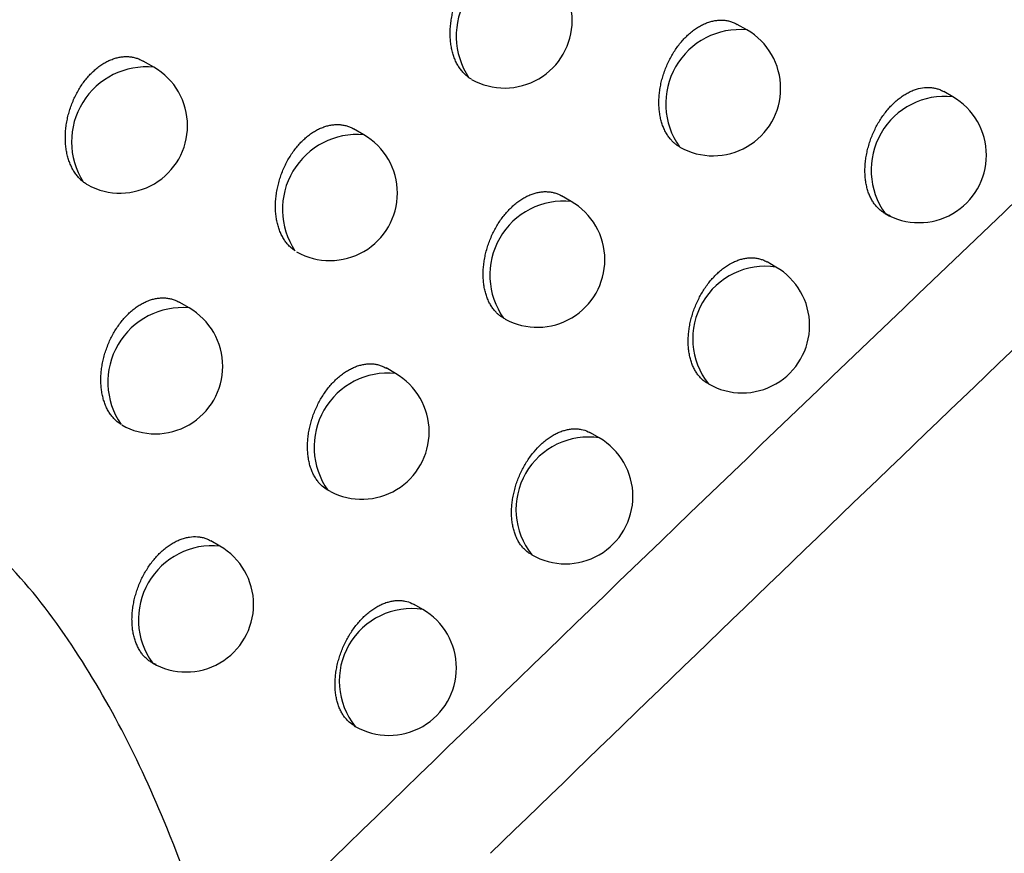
# Model space of a CAD drawing. Header units: millimetres. Extents: x -0.41 to 0.79, y -0.23 to 0.59.
# Tile 40 of 83: x 0.62657 to 0.63386, y -0.08533 to -0.07915. Entities that reach past the tile are written whole.
import ezdxf

# ---------------------------------------------------------------- set-up
doc = ezdxf.new("R2010")
doc.units = ezdxf.units.MM

msp = doc.modelspace()

# ---------------------------------------------------------------- linework, layer by layer
at = {"color": 7, "linetype": 'Continuous', "lineweight": 25}
for p, q in [((0.631956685, -0.079229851), (0.6318851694, -0.0791885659)), ((0.6275613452, -0.0795062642), (0.6274824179, -0.0794607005)), ((0.6299166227, -0.0795960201), (0.6298969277, -0.0795837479)), ((0.633481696, -0.0797250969), (0.633414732, -0.0796864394)), ((0.6291166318, -0.0800063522), (0.6290419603, -0.0799632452)), ((0.6314624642, -0.0800990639), (0.6314567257, -0.0800958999)), ((0.6306538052, -0.0805001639), (0.6305834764, -0.0804595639)), ((0.6321713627, -0.0809868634), (0.6321054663, -0.0809488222)), ((0.6278223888, -0.0812900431), (0.6277489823, -0.0812476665)), ((0.630166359, -0.081372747), (0.6301538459, -0.0813662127)), ((0.6293518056, -0.0817751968), (0.6292826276, -0.0817352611)), ((0.6308620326, -0.0822534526), (0.6307971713, -0.0822160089)), ((0.6288716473, -0.0826509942), (0.6288518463, -0.0826412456)), ((0.6280507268, -0.0830549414), (0.6279826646, -0.08301565)), ((0.6295537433, -0.0835248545), (0.6294898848, -0.0834879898)), ((0.62904548, -0.0843861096), (0.6290537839, -0.0843909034))]:
    msp.add_line(p, q, dxfattribs=at)
at = {"color": 9, "linetype": 'Continuous', "lineweight": 25}
for centre, radius, start, end in [((0.6303531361, -0.0792750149), 0.0005508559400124, 83.9053236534, 214.0876536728), ((0.6319043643, -0.0797769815), 0.0005496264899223, 84.5375611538, 215.4678153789), ((0.6275074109, -0.0800594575), 0.0005558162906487, 84.431472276, 212.0974895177), ((0.6334243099, -0.0802693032), 0.0005472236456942, 83.9804569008, 216.0249196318), ((0.6290701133, -0.0805597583), 0.0005553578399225, 85.1950974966, 213.5205412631), ((0.6306004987, -0.0810467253), 0.0005491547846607, 84.4295191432, 215.5758573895), ((0.6320931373, -0.0815190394), 0.0005378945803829, 81.6378849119, 218.3674916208), ((0.6277731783, -0.081840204), 0.0005523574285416, 84.8886398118, 214.5786092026), ((0.6292974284, -0.0823211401), 0.0005486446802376, 84.3119643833, 215.6934121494), ((0.6307820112, -0.0827845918), 0.0005371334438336, 81.4322589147, 218.573117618), ((0.6279951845, -0.0836002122), 0.0005480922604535, 84.1838041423, 215.8215723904), ((0.6294717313, -0.0840548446), 0.000536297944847, 81.2036745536, 218.8017019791)]:
    msp.add_arc(centre, radius, start, end, dxfattribs=at)
at = {"color": 7, "linetype": 'Continuous', "lineweight": 25}
for centre, radius, start, end in [((0.6301616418, -0.0791602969), 0.0005000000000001, 0, 60.0026882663), ((0.6301616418, -0.0791602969), 0.0005000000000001, 240.647198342, 0), ((0.6317067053, -0.0796628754), 0.0005, 0, 60.0026882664), ((0.6273113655, -0.0799392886), 0.0005, 0, 60.0026882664), ((0.6317067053, -0.0796628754), 0.0005, 240.4060800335, 0), ((0.6332317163, -0.0801581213), 0.0005, 0, 60.0026882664), ((0.6273113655, -0.0799392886), 0.0005, 241.282345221, 0), ((0.6288666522, -0.0804393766), 0.0005, 0, 60.0026882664), ((0.6332317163, -0.0801581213), 0.0005, 240.0026882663, 0), ((0.6288666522, -0.0804393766), 0.0005, 240.4010255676, 0), ((0.6304038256, -0.0809331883), 0.0005, 0, 60.0026882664), ((0.6304038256, -0.0809331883), 0.0005, 241.413612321, 0), ((0.631921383, -0.0814198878), 0.0005, 0, 60.0026882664), ((0.6275724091, -0.0817230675), 0.0005, 0, 60.0026882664), ((0.631921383, -0.0814198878), 0.0005, 240.0026882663, 0), ((0.6275724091, -0.0817230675), 0.0005, 240.2004863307, 0), ((0.629101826, -0.0822082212), 0.0005, 0, 60.0026882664), ((0.629101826, -0.0822082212), 0.0005, 242.4106202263, 0), ((0.6306120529, -0.082686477), 0.0005, 0, 60.0026882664), ((0.6306120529, -0.082686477), 0.0005, 240.0026882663, 0), ((0.6278007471, -0.0834879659), 0.0005, 360, 60.0026882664), ((0.6278007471, -0.0834879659), 0.0005, 240.0026882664, 360), ((0.6293037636, -0.0839578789), 0.0005000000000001, 0, 60.0026882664), ((0.6293037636, -0.0839578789), 0.0005000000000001, 240.0026882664, 0)]:
    msp.add_arc(centre, radius, start, end, dxfattribs=at)
for points, knots in [([(0.6308660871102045, -0.0929135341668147), (0.6353531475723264, -0.0887896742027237), (0.639867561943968, -0.0847546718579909), (0.6489382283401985, -0.0768749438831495), (0.6534953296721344, -0.0730287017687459), (0.6626535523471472, -0.0655243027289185), (0.6672565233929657, -0.0618646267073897), (0.6764874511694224, -0.0547461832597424), (0.681117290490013, -0.0512861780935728), (0.6904066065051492, -0.0445662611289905), (0.6950680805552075, -0.0413031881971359), (0.7043952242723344, -0.0349923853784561), (0.7090632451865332, -0.0319432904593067), (0.7230807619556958, -0.0231142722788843), (0.7324423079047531, -0.0176492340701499), (0.7418254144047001, -0.0126182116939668)], [0, 0, 0, 0, 0.125, 0.125, 0.2500000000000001, 0.2500000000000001, 0.3750000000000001, 0.3750000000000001, 0.5000000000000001, 0.5000000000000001, 0.6250000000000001, 0.6250000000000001, 0.7500000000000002, 0.7500000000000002, 1, 1, 1, 1]), ([(0.6310113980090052, -0.0664740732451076), (0.6254276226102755, -0.069957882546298), (0.6198654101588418, -0.0735146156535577), (0.6088076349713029, -0.0807926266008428), (0.6033114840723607, -0.0845128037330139), (0.5978521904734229, -0.0883161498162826)], [0, 0, 0, 0, 0.5, 0.5, 1, 1, 1, 1]), ([(0.6033176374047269, -0.0992173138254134), (0.6056910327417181, -0.0966855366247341), (0.6080870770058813, -0.0942001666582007), (0.6129229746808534, -0.0893303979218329), (0.615363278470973, -0.0869456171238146), (0.6202929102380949, -0.0822785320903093), (0.6227823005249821, -0.0799962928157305), (0.6278062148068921, -0.0755440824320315), (0.6303413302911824, -0.0733727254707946), (0.6329035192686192, -0.0712588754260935)], [0, 0, 0, 0, 0.25, 0.25, 0.5, 0.5, 0.75, 0.75, 1, 1, 1, 1]), ([(0.6279078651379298, -0.0767537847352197), (0.6275622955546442, -0.0770510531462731), (0.6268662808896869, -0.0776497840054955), (0.6258176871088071, -0.0785632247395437), (0.6247565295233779, -0.0794961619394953), (0.623683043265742, -0.0804495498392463), (0.6225972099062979, -0.0814235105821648), (0.6214990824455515, -0.0824184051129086), (0.6203886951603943, -0.0834345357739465), (0.619266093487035, -0.0844722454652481), (0.6179618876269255, -0.0856900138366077), (0.6164608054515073, -0.0871093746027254), (0.6147472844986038, -0.088751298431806), (0.6135882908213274, -0.0898823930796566), (0.6129978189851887, -0.0904586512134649)], [0, 0, 0, 0, 0.0685208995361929, 0.1380085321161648, 0.2084668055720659, 0.2798998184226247, 0.3523118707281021, 0.4257074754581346, 0.5000913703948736, 0.5754685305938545, 0.6518441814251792, 0.7634322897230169, 0.8794759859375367, 1, 1, 1, 1]), ([(0.6298969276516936, -0.0795837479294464), (0.6298896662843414, -0.0795783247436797), (0.6298751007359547, -0.0795674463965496), (0.6298546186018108, -0.0795473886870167), (0.6298352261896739, -0.0795243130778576), (0.6298172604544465, -0.0794977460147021), (0.6298012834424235, -0.0794683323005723), (0.6297876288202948, -0.0794364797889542), (0.629776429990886, -0.0794025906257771), (0.6297676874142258, -0.0793667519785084), (0.6297614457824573, -0.0793288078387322), (0.6297578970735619, -0.0792894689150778), (0.6297570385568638, -0.0792492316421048), (0.629758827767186, -0.0792081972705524), (0.6297633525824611, -0.0791661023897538), (0.6297705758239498, -0.0791239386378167), (0.6297803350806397, -0.0790822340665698), (0.6297925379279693, -0.0790410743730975), (0.6298073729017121, -0.0790000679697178), (0.6298245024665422, -0.0789603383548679), (0.6298436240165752, -0.0789223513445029), (0.6298646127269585, -0.0788861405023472), (0.6298877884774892, -0.0788512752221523), (0.6299125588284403, -0.0788187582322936), (0.6299385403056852, -0.0787889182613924), (0.6299656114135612, -0.0787617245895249), (0.6299941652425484, -0.0787368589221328), (0.6300235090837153, -0.0787150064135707), (0.6300532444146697, -0.0786963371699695), (0.6300832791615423, -0.0786807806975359), (0.6301139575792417, -0.0786682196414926), (0.6301446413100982, -0.0786589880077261), (0.630174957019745, -0.078653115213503), (0.6302048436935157, -0.0786505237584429), (0.6302344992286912, -0.078651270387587), (0.6302634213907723, -0.0786553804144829), (0.6302912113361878, -0.0786629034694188), (0.6303153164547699, -0.078672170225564), (0.6303295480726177, -0.0786803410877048), (0.6303354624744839, -0.0786837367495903)], [0, 0, 0, 0, 0.0250913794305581, 0.0503306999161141, 0.0774362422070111, 0.1047262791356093, 0.1325950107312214, 0.1606624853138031, 0.1881096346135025, 0.2157456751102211, 0.2439772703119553, 0.2724147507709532, 0.2999737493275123, 0.3277254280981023, 0.3560881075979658, 0.3846634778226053, 0.412034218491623, 0.4395989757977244, 0.4677811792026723, 0.4961791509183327, 0.5231330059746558, 0.5502788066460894, 0.5780350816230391, 0.6060043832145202, 0.632506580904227, 0.6591960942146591, 0.6864785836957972, 0.7139667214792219, 0.7401962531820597, 0.7666082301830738, 0.7935941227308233, 0.8207775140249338, 0.8470351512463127, 0.8734724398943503, 0.9004720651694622, 0.9276641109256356, 0.9542318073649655, 0.9809795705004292, 1, 1, 1, 1]), ([(0.6314624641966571, -0.0800990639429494), (0.6314565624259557, -0.0800957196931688), (0.6314447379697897, -0.0800890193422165), (0.6314279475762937, -0.0800768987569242), (0.6314118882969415, -0.0800632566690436), (0.6313948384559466, -0.0800460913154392), (0.6313773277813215, -0.0800247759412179), (0.631359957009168, -0.0799984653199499), (0.6313446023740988, -0.0799693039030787), (0.6313315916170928, -0.07993774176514), (0.6313210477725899, -0.0799041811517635), (0.6313129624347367, -0.0798687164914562), (0.6313073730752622, -0.0798311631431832), (0.6313044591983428, -0.0797922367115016), (0.6313042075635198, -0.0797524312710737), (0.6313065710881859, -0.0797118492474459), (0.631311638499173, -0.0796702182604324), (0.6313193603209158, -0.0796284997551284), (0.6313295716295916, -0.0795872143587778), (0.6313421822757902, -0.0795464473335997), (0.6313573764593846, -0.0795058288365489), (0.6313748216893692, -0.0794664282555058), (0.6313942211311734, -0.0794287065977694), (0.6314154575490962, -0.0793927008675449), (0.6314388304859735, -0.0793580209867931), (0.6314637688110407, -0.0793256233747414), (0.6314898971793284, -0.07929583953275), (0.6315171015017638, -0.0792686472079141), (0.6315457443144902, -0.0792437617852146), (0.6315751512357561, -0.0792218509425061), (0.6316049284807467, -0.079203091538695), (0.6316349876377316, -0.0791874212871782), (0.6316656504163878, -0.0791747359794), (0.6316962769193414, -0.0791653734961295), (0.6317264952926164, -0.079159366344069), (0.6317562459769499, -0.0791566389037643), (0.6317857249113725, -0.0791572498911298), (0.6318144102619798, -0.0791612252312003), (0.6318419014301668, -0.0791686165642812), (0.6318655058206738, -0.0791776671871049), (0.6318793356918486, -0.0791856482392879), (0.6318849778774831, -0.0791889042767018)], [0, 0, 0, 0, 0.0188676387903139, 0.0378021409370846, 0.0569415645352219, 0.0761501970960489, 0.1024999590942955, 0.1290297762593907, 0.156124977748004, 0.1834145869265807, 0.2100304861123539, 0.236829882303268, 0.2642078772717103, 0.2917858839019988, 0.318487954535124, 0.3453764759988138, 0.3728556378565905, 0.4005401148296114, 0.4270938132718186, 0.4538349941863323, 0.4811717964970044, 0.5087162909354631, 0.5349424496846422, 0.5613544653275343, 0.5883566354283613, 0.6155643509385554, 0.6414350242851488, 0.6674879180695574, 0.6941172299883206, 0.7209462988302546, 0.7466027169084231, 0.7724375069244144, 0.7988336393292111, 0.8254230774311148, 0.8511046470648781, 0.8769623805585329, 0.9033722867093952, 0.9299714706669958, 0.9559021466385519, 0.9820093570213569, 1, 1, 1, 1]), ([(0.6270365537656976, -0.0803547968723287), (0.6270315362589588, -0.0803506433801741), (0.627021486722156, -0.0803423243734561), (0.6270048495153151, -0.0803257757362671), (0.6269869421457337, -0.0803047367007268), (0.6269685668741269, -0.0802780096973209), (0.6269521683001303, -0.0802484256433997), (0.6269380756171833, -0.0802163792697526), (0.6269264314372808, -0.0801822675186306), (0.626917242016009, -0.0801461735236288), (0.6269105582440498, -0.0801079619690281), (0.6269065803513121, -0.0800683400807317), (0.6269053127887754, -0.0800278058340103), (0.6269067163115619, -0.0799864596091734), (0.6269108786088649, -0.0799440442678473), (0.6269177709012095, -0.0799015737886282), (0.6269272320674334, -0.0798595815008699), (0.6269391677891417, -0.0798181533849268), (0.6269537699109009, -0.0797768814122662), (0.6269706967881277, -0.0797369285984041), (0.6269896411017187, -0.0796987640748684), (0.6270104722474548, -0.07966241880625), (0.627033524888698, -0.0796274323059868), (0.6270581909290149, -0.0795948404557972), (0.627084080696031, -0.0795649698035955), (0.6271110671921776, -0.0795377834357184), (0.6271395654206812, -0.0795129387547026), (0.6271688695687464, -0.0794911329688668), (0.6271985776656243, -0.0794725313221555), (0.6272285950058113, -0.0794570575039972), (0.6272592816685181, -0.0794445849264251), (0.6272900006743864, -0.0794354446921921), (0.6273203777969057, -0.0794296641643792), (0.6273503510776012, -0.0794271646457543), (0.6273801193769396, -0.0794280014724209), (0.627409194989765, -0.0794321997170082), (0.6274371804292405, -0.079439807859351), (0.6274616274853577, -0.0794492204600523), (0.6274761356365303, -0.0794575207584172), (0.6274822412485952, -0.0794610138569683)], [0, 0, 0, 0, 0.0179369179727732, 0.0359257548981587, 0.0634580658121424, 0.0911772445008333, 0.1194821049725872, 0.1479879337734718, 0.1759170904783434, 0.2040382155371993, 0.2327645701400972, 0.2617001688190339, 0.28975921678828, 0.3180146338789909, 0.3468932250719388, 0.3759889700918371, 0.4038293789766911, 0.4318677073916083, 0.4605366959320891, 0.4894264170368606, 0.5167839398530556, 0.5443369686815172, 0.572512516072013, 0.6009055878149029, 0.6277417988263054, 0.6547681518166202, 0.6823967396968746, 0.7102342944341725, 0.7367564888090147, 0.7634632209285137, 0.7907502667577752, 0.8182369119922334, 0.8447899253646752, 0.8715242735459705, 0.8988256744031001, 0.9263208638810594, 0.9532277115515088, 0.9803163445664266, 1, 1, 1, 1]), ([(0.6330194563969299, -0.0806071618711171), (0.6330167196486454, -0.0806062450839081), (0.6330052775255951, -0.0806024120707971), (0.6329857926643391, -0.0805938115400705), (0.6329617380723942, -0.0805795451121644), (0.6329390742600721, -0.0805619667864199), (0.6329182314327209, -0.0805413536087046), (0.6328994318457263, -0.0805179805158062), (0.632882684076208, -0.080491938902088), (0.6328679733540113, -0.0804630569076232), (0.6328556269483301, -0.0804318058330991), (0.6328457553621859, -0.0803985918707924), (0.6328383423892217, -0.0803635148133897), (0.6328334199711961, -0.0803263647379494), (0.632831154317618, -0.0802878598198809), (0.6328315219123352, -0.0802484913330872), (0.6328344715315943, -0.0802083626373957), (0.6328400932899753, -0.0801671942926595), (0.6328483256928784, -0.0801259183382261), (0.6328590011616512, -0.0800850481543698), (0.6328720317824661, -0.0800446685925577), (0.6328875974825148, -0.0800044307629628), (0.6329053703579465, -0.0799653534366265), (0.632925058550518, -0.0799278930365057), (0.6329465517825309, -0.0798920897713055), (0.6329701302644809, -0.079857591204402), (0.6329952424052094, -0.0798253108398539), (0.633021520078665, -0.0797955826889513), (0.6330488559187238, -0.0797683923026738), (0.6330775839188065, -0.0797434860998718), (0.6331070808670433, -0.079721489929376), (0.6331369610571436, -0.0797025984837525), (0.6331670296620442, -0.0796868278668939), (0.6331976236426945, -0.079674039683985), (0.633238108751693, -0.0796614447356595), (0.6332782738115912, -0.079655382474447), (0.6333170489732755, -0.0796559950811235), (0.6333454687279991, -0.079659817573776), (0.6333726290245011, -0.0796670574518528), (0.6333957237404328, -0.0796758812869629), (0.6334091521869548, -0.0796836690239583), (0.6334145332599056, -0.0796867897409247)], [0, 0, 0, 0, 0.0078971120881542, 0.0330171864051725, 0.0583092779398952, 0.0841411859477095, 0.1101584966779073, 0.1355199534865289, 0.1610553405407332, 0.1871374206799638, 0.2134076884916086, 0.2389671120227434, 0.2647030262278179, 0.2909954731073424, 0.3174802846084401, 0.3431041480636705, 0.3689067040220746, 0.395274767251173, 0.4218391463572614, 0.4473526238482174, 0.473045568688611, 0.499307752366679, 0.525768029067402, 0.5510364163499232, 0.5764830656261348, 0.6024949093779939, 0.6287032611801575, 0.6537043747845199, 0.6788810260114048, 0.704612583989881, 0.7305363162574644, 0.7554662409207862, 0.780570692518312, 0.8059449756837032, 0.8316883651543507, 0.8815384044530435, 0.907106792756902, 0.9328594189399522, 0.9579111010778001, 0.9831340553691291, 1, 1, 1, 1]), ([(0.6286071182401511, -0.0808664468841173), (0.62859871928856, -0.0808605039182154), (0.6285818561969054, -0.0808485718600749), (0.6285594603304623, -0.0808268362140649), (0.628539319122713, -0.0808027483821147), (0.6285215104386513, -0.0807762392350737), (0.6285056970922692, -0.0807468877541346), (0.6284922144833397, -0.0807151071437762), (0.6284811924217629, -0.0806813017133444), (0.6284726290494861, -0.0806455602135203), (0.6284665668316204, -0.0806077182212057), (0.6284631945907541, -0.0805684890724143), (0.6284625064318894, -0.0805283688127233), (0.6284644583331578, -0.0804874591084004), (0.6284691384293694, -0.0804454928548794), (0.6284765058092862, -0.080403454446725), (0.6284863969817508, -0.0803618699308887), (0.6284987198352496, -0.0803208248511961), (0.6285136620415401, -0.0802799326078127), (0.6285308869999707, -0.0802403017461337), (0.6285500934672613, -0.0802023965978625), (0.6285711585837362, -0.0801662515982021), (0.6285943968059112, -0.0801314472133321), (0.6286192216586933, -0.0800989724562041), (0.6286452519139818, -0.0800691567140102), (0.628672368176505, -0.080041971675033), (0.6287009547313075, -0.0800171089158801), (0.628730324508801, -0.0799952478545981), (0.6287600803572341, -0.0799765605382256), (0.6287901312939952, -0.0799609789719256), (0.6288208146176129, -0.0799483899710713), (0.6288514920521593, -0.0799391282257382), (0.6288817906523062, -0.0799332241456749), (0.6289116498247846, -0.0799306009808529), (0.6289412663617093, -0.0799313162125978), (0.6289701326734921, -0.0799353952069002), (0.6289978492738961, -0.0799428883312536), (0.6290218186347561, -0.0799520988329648), (0.6290359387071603, -0.0799602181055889), (0.6290417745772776, -0.0799635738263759)], [0, 0, 0, 0, 0.0285091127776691, 0.0572394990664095, 0.0841458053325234, 0.1112354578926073, 0.1389003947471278, 0.1667629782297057, 0.1939885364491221, 0.2214015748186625, 0.2494057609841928, 0.2776143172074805, 0.3049422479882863, 0.332461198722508, 0.3605857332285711, 0.3889209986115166, 0.4160698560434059, 0.4434109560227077, 0.4713635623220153, 0.4995297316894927, 0.5262863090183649, 0.5532331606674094, 0.5807848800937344, 0.6085475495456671, 0.6348806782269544, 0.6613997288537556, 0.6885071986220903, 0.7158186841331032, 0.7418975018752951, 0.7681576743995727, 0.7949883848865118, 0.8220154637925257, 0.8481231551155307, 0.874409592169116, 0.9012557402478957, 0.9282935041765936, 0.9546947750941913, 0.9812752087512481, 1, 1, 1, 1]), ([(0.6270711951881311, -0.0803776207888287), (0.6270635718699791, -0.0803732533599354), (0.6270516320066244, -0.0803664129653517), (0.6270405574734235, -0.08035788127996), (0.6270365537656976, -0.0803547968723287)], [0, 0, 0, 0, 0.6384761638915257, 1, 1, 1, 1]), ([(0.6301663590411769, -0.0813727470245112), (0.6301597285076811, -0.0813692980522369), (0.630146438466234, -0.0813623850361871), (0.6301276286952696, -0.0813494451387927), (0.630109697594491, -0.0813346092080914), (0.6300915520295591, -0.0813164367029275), (0.6300736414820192, -0.0812945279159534), (0.6300564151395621, -0.081268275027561), (0.6300412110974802, -0.0812391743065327), (0.6300283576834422, -0.0812076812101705), (0.6300179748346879, -0.0811741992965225), (0.6300100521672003, -0.081138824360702), (0.6300046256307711, -0.0811013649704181), (0.6300018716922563, -0.0810625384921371), (0.6300017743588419, -0.0810228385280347), (0.6300042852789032, -0.0809823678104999), (0.6300094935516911, -0.0809408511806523), (0.6300173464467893, -0.0808992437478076), (0.6300276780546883, -0.0808580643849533), (0.6300403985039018, -0.0808173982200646), (0.6300556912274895, -0.0807768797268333), (0.630073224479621, -0.0807375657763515), (0.6300927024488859, -0.0806999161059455), (0.630114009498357, -0.0806639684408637), (0.6301374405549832, -0.0806293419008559), (0.630162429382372, -0.0805969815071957), (0.6301886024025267, -0.080567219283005), (0.6302158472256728, -0.0805400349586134), (0.6302445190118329, -0.0805151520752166), (0.6302739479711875, -0.0804932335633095), (0.6303037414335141, -0.0804744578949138), (0.6303338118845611, -0.0804587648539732), (0.6303644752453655, -0.0804460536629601), (0.63039509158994, -0.0804366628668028), (0.6304252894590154, -0.0804306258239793), (0.6304550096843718, -0.0804278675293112), (0.6304844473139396, -0.0804284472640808), (0.6305130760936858, -0.0804323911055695), (0.6305404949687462, -0.0804397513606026), (0.6305639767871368, -0.0804487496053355), (0.6305777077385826, -0.0804566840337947), (0.6305832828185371, -0.080459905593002)], [0, 0, 0, 0, 0.0207442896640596, 0.0415792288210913, 0.0626935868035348, 0.0839026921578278, 0.1100290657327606, 0.1363341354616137, 0.1632004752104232, 0.1902598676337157, 0.2166342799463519, 0.2431906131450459, 0.2703206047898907, 0.2976489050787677, 0.3241021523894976, 0.3507400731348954, 0.37796287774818, 0.4053889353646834, 0.431701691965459, 0.4582000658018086, 0.4852878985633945, 0.5125811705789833, 0.538586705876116, 0.5647763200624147, 0.5915502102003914, 0.6185275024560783, 0.6442007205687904, 0.6700546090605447, 0.696479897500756, 0.7231031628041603, 0.7485771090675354, 0.7742281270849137, 0.8004364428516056, 0.8268366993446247, 0.8523360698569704, 0.8780104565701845, 0.9042335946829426, 0.9306449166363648, 0.9563792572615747, 0.9822889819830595, 1, 1, 1, 1]), ([(0.6316652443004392, -0.081848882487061), (0.6316603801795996, -0.0818461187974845), (0.6316473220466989, -0.0818386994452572), (0.6316278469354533, -0.0818230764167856), (0.6316070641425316, -0.0818026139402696), (0.6315884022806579, -0.0817792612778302), (0.6315717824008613, -0.0817532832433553), (0.6315572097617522, -0.081724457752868), (0.6315450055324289, -0.0816932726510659), (0.6315352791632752, -0.0816601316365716), (0.6315280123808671, -0.0816251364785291), (0.6315232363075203, -0.0815880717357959), (0.6315211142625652, -0.0815496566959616), (0.6315216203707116, -0.0815103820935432), (0.6315247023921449, -0.0814703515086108), (0.6315304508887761, -0.0814292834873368), (0.6315388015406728, -0.081388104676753), (0.6315495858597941, -0.0813473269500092), (0.6315627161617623, -0.0813070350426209), (0.6315783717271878, -0.0812668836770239), (0.6315962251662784, -0.0812278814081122), (0.6316159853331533, -0.081190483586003), (0.6316375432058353, -0.081154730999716), (0.6316611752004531, -0.0811202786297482), (0.6316863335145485, -0.0810880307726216), (0.6317126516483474, -0.0810583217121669), (0.6317400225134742, -0.0810311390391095), (0.6317687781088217, -0.081006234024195), (0.631807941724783, -0.0809770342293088), (0.6318482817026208, -0.0809537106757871), (0.6318888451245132, -0.0809367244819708), (0.6319193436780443, -0.0809272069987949), (0.6319494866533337, -0.0809210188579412), (0.6319790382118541, -0.0809181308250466), (0.6320082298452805, -0.0809185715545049), (0.632036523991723, -0.0809223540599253), (0.6320636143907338, -0.0809295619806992), (0.6320865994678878, -0.0809383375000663), (0.6320999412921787, -0.080946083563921), (0.6321052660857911, -0.0809491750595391)], [0, 0, 0, 0, 0.016030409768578, 0.0430349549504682, 0.070233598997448, 0.0967306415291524, 0.123409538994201, 0.1506601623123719, 0.1781076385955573, 0.2047986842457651, 0.2316741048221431, 0.2591309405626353, 0.2867887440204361, 0.3135419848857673, 0.3404817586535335, 0.3680117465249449, 0.3957465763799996, 0.4223901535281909, 0.4492210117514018, 0.476645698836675, 0.5042769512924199, 0.5306789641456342, 0.557267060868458, 0.5844449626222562, 0.6118278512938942, 0.6379672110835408, 0.6642899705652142, 0.6911923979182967, 0.7182955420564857, 0.7705842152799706, 0.7971248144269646, 0.8240514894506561, 0.8501482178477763, 0.876425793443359, 0.9029821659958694, 0.9299193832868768, 0.9561121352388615, 0.9824841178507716, 1, 1, 1, 1]), ([(0.6273183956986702, -0.082153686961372), (0.6273087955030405, -0.0821472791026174), (0.6272894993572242, -0.0821343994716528), (0.627265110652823, -0.0821109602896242), (0.6272441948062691, -0.082085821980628), (0.6272265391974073, -0.0820593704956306), (0.6272108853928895, -0.0820300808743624), (0.6271975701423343, -0.0819983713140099), (0.6271867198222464, -0.0819646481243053), (0.6271783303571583, -0.0819290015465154), (0.6271724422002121, -0.0818912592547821), (0.6271692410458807, -0.0818521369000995), (0.6271687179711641, -0.0818121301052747), (0.6271708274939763, -0.0817713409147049), (0.6271756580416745, -0.0817294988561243), (0.627183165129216, -0.081687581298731), (0.6271931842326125, -0.0816461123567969), (0.6272056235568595, -0.0816051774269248), (0.6272206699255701, -0.0815643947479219), (0.6272379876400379, -0.0815248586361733), (0.627257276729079, -0.0814870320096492), (0.6272784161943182, -0.0814509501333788), (0.6273017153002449, -0.0814162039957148), (0.6273265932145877, -0.0813837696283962), (0.6273526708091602, -0.0813539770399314), (0.6273798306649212, -0.0813268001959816), (0.6274084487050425, -0.081301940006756), (0.6274378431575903, -0.0812800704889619), (0.6274676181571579, -0.08126136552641), (0.6274976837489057, -0.0812457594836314), (0.6275283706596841, -0.0812331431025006), (0.6275590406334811, -0.0812238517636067), (0.627589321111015, -0.0812179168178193), (0.6276191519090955, -0.0812152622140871), (0.6276487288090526, -0.0812159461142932), (0.6276775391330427, -0.0812199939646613), (0.6277051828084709, -0.0812274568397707), (0.627729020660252, -0.0812366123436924), (0.6277430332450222, -0.0812446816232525), (0.6277487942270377, -0.08124799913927)], [0, 0, 0, 0, 0.0319898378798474, 0.0642987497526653, 0.0910013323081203, 0.1178860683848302, 0.1453425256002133, 0.1729954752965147, 0.1999962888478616, 0.2271831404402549, 0.2549566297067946, 0.2829329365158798, 0.3100274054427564, 0.3373112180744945, 0.3651951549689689, 0.393287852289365, 0.4202121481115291, 0.4473269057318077, 0.4750472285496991, 0.5029789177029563, 0.5295342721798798, 0.5562782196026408, 0.5836214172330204, 0.611173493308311, 0.6373320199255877, 0.6636750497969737, 0.6906018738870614, 0.7177310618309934, 0.7436525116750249, 0.7697541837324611, 0.796422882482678, 0.8232867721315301, 0.849237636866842, 0.8753662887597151, 0.9020518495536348, 0.9289281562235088, 0.9551568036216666, 0.9815636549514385, 1, 1, 1, 1]), ([(0.6288716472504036, -0.0826509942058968), (0.6288642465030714, -0.0826474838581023), (0.6288418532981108, -0.0826368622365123), (0.6288145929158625, -0.0826167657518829), (0.6287891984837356, -0.0825915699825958), (0.6287708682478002, -0.0825690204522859), (0.6287537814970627, -0.0825428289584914), (0.6287387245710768, -0.0825137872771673), (0.6287260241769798, -0.0824823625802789), (0.6287157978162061, -0.0824489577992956), (0.628708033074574, -0.0824136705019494), (0.6287027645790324, -0.0823763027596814), (0.6287001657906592, -0.0823375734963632), (0.6287002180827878, -0.0822979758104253), (0.6287028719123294, -0.0822576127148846), (0.6287082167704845, -0.0822162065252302), (0.6287161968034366, -0.0821747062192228), (0.6287266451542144, -0.0821336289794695), (0.628739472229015, -0.0820930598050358), (0.6287548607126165, -0.0820526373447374), (0.6287724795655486, -0.08201340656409), (0.6287920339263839, -0.0819758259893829), (0.6288134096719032, -0.0819399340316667), (0.6288368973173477, -0.0819053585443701), (0.6288619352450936, -0.0818730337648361), (0.6288881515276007, -0.081843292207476), (0.6289154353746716, -0.0818161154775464), (0.6289441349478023, -0.0817912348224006), (0.6289735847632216, -0.0817693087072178), (0.6290033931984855, -0.0817505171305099), (0.6290334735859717, -0.0817348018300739), (0.6290641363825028, -0.0817220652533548), (0.6290947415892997, -0.0817126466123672), (0.6291249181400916, -0.081706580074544), (0.6291546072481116, -0.0817037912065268), (0.62918400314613, -0.0817043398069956), (0.6292125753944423, -0.0817082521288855), (0.6292399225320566, -0.0817155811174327), (0.6292632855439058, -0.081724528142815), (0.6292769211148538, -0.0817324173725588), (0.6292824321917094, -0.0817356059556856)], [0, 0, 0, 0, 0.0226622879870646, 0.0685716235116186, 0.0918565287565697, 0.1177536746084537, 0.1438281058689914, 0.1704595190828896, 0.1972825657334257, 0.2234107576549, 0.2497192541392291, 0.2765963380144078, 0.3036699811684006, 0.3298702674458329, 0.3562534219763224, 0.383215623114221, 0.4103789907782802, 0.4364463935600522, 0.4626975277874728, 0.4895319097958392, 0.5165694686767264, 0.5423488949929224, 0.5683105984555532, 0.5948506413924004, 0.6215919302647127, 0.647060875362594, 0.672708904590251, 0.6989232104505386, 0.7253336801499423, 0.7506173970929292, 0.7760768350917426, 0.8020893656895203, 0.8282924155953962, 0.8536016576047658, 0.8790847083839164, 0.905112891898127, 0.9313280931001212, 0.9568587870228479, 0.9825636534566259, 1, 1, 1, 1]), ([(0.6303549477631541, -0.0831149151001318), (0.6303500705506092, -0.0831121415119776), (0.6303370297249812, -0.0831047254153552), (0.6303176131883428, -0.0830891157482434), (0.6302969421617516, -0.0830686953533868), (0.6302784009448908, -0.0830453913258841), (0.6302619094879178, -0.0830194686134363), (0.6302474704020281, -0.0829907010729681), (0.63023540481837, -0.0829595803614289), (0.6302258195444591, -0.0829265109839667), (0.6302186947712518, -0.08289159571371), (0.6302140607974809, -0.0828546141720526), (0.6302120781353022, -0.082816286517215), (0.6302127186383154, -0.0827771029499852), (0.6302159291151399, -0.0827371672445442), (0.6302218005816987, -0.0826961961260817), (0.6302302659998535, -0.0826551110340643), (0.6302411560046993, -0.0826144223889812), (0.6302543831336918, -0.0825742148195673), (0.6302701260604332, -0.0825341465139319), (0.6302880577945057, -0.0824952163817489), (0.6303078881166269, -0.0824578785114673), (0.6303295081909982, -0.0824221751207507), (0.6303531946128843, -0.0823877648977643), (0.630386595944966, -0.0823450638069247), (0.6304228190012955, -0.0823067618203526), (0.6304609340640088, -0.0822737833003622), (0.6304904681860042, -0.0822517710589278), (0.6305203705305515, -0.0822328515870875), (0.6305504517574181, -0.0822170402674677), (0.6305810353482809, -0.0822042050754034), (0.6306115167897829, -0.0821946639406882), (0.6306416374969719, -0.0821884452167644), (0.6306711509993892, -0.0821855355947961), (0.6307003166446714, -0.0821859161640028), (0.6307377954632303, -0.0821910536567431), (0.6307704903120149, -0.0822010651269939), (0.6307916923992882, -0.0822133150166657), (0.6307969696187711, -0.0822163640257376)], [0, 0, 0, 0, 0.0161395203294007, 0.0431542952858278, 0.0703635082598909, 0.0968557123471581, 0.1235298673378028, 0.1507761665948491, 0.1782195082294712, 0.204893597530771, 0.2317520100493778, 0.2591916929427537, 0.2868322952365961, 0.3135638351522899, 0.3404817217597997, 0.3679891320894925, 0.3957010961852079, 0.4223284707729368, 0.4491428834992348, 0.476550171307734, 0.5041636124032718, 0.5305632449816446, 0.5571487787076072, 0.5843233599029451, 0.6117025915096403, 0.6641455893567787, 0.6910611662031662, 0.7181773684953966, 0.7442768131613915, 0.7705589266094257, 0.79712350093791, 0.8240745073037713, 0.8501949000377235, 0.8764963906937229, 0.9030771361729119, 0.930039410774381, 0.9825867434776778, 0.9999999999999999, 0.9999999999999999, 0.9999999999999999, 0.9999999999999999]), ([(0.6280390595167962, -0.0861974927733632), (0.6279179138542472, -0.0858409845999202), (0.627621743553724, -0.0849694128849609), (0.6270904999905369, -0.0839333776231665), (0.6264641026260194, -0.0831277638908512), (0.6259489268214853, -0.082749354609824), (0.6254864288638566, -0.0825934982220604), (0.6252322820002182, -0.0826501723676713), (0.6251366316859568, -0.0826715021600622)], [0, 0, 0, 0, 0.2161351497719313, 0.5283954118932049, 0.6874527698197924, 0.84540621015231, 0.9418173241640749, 1, 1, 1, 1]), ([(0.627578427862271, -0.083933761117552), (0.6275701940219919, -0.0839302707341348), (0.6275536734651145, -0.0839232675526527), (0.6275304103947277, -0.0839089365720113), (0.627508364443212, -0.0838917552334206), (0.6274878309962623, -0.0838714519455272), (0.6274690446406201, -0.083848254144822), (0.6274520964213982, -0.0838221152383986), (0.6274371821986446, -0.0837931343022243), (0.6274246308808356, -0.0837617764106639), (0.6274145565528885, -0.0837284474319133), (0.6274069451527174, -0.0836932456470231), (0.627401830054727, -0.0836559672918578), (0.6273993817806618, -0.0836173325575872), (0.6273995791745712, -0.0835778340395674), (0.6274023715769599, -0.0835375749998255), (0.6274078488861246, -0.0834962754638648), (0.6274159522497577, -0.0834548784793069), (0.6274265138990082, -0.0834138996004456), (0.6274394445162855, -0.083373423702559), (0.6274549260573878, -0.0833330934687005), (0.6274726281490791, -0.083293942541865), (0.6274922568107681, -0.0832564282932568), (0.6275136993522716, -0.0832205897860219), (0.6275372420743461, -0.0831860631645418), (0.627562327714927, -0.0831537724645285), (0.6275885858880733, -0.0831240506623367), (0.6276159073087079, -0.0830968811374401), (0.6276446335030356, -0.0830720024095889), (0.6276741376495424, -0.0830500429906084), (0.6277040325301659, -0.0830311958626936), (0.6277341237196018, -0.0830154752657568), (0.6277647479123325, -0.0830027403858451), (0.6277952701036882, -0.082993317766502), (0.6278355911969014, -0.0829851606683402), (0.6278751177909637, -0.0829836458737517), (0.6279129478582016, -0.0829888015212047), (0.6279402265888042, -0.082996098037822), (0.627963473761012, -0.0830049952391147), (0.6279770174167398, -0.083012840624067), (0.6279824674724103, -0.0830159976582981)], [0, 0, 0, 0, 0.0246228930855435, 0.0494039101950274, 0.0746794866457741, 0.1001244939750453, 0.1257846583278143, 0.1516206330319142, 0.1780090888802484, 0.2045876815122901, 0.2304629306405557, 0.2565168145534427, 0.2831340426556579, 0.3099460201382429, 0.3358871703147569, 0.3620093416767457, 0.3887045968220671, 0.4155988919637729, 0.4414144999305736, 0.4674119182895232, 0.4939862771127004, 0.5207615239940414, 0.5463073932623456, 0.5720336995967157, 0.5983323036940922, 0.6248299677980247, 0.6500859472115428, 0.6755193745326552, 0.70151380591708, 0.7277025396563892, 0.7528772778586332, 0.7782282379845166, 0.8038516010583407, 0.8298475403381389, 0.8549569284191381, 0.9060173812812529, 0.9320263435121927, 0.9573442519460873, 0.9828350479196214, 1, 1, 1, 1]), ([(0.6290460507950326, -0.0843851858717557), (0.6290332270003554, -0.0843773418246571), (0.6290123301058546, -0.0843645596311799), (0.6289879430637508, -0.0843395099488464), (0.6289694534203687, -0.0843163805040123), (0.6289531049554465, -0.08429047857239), (0.6289387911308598, -0.0842617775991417), (0.6289268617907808, -0.0842307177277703), (0.6289174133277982, -0.0841977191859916), (0.6289104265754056, -0.0841628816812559), (0.6289059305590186, -0.0841259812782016), (0.6289040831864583, -0.0840877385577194), (0.6289048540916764, -0.0840486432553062), (0.6289081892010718, -0.0840087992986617), (0.6289141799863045, -0.0839679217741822), (0.628922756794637, -0.08392692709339), (0.6289337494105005, -0.0838863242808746), (0.6289470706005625, -0.0838461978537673), (0.6289628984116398, -0.0838062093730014), (0.6289809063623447, -0.0837673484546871), (0.6290008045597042, -0.0837300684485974), (0.6290224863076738, -0.083694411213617), (0.6290462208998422, -0.0836600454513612), (0.6290714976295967, -0.0836278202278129), (0.6290979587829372, -0.0835980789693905), (0.6291254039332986, -0.0835709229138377), (0.6291541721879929, -0.0835460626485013), (0.6291836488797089, -0.0835240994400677), (0.6292135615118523, -0.0835051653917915), (0.6292436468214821, -0.0834893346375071), (0.6292742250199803, -0.0834764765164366), (0.6293046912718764, -0.0834669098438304), (0.6293347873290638, -0.083460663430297), (0.6293642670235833, -0.083457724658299), (0.629393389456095, -0.0834580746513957), (0.6294308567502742, -0.0834631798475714), (0.6294634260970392, -0.083473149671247), (0.6294845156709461, -0.0834853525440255), (0.6294896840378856, -0.0834883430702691)], [0, 0, 0, 0, 0.0432339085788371, 0.0704514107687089, 0.096937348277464, 0.1236053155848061, 0.1508457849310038, 0.1782834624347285, 0.2049398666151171, 0.2317805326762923, 0.2592022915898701, 0.2868249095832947, 0.3135343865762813, 0.3404300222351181, 0.3679144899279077, 0.395603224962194, 0.4222138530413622, 0.4490112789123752, 0.4764006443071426, 0.503995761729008, 0.5303917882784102, 0.5569735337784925, 0.584143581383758, 0.6115179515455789, 0.6377778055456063, 0.6642230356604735, 0.6909559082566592, 0.7180830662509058, 0.7442034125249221, 0.7705065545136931, 0.7970923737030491, 0.8240649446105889, 0.850206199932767, 0.8765287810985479, 0.9031310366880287, 0.9301154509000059, 0.9828735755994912, 1, 1, 1, 1])]:
    msp.add_open_spline(points, degree=3, knots=knots, dxfattribs=at)
for points in [[(0.6348153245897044, -0.0796714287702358), (0.632554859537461, -0.0818224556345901), (0.6302999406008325, -0.0839942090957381), (0.6280509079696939, -0.0861868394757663)], [(0.6300562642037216, -0.0853317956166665), (0.6319668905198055, -0.0834780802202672), (0.6338808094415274, -0.081639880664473), (0.6357980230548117, -0.0798171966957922)]]:
    msp.add_open_spline(points, degree=3, dxfattribs=at)

doc.saveas('drawing.dxf')
